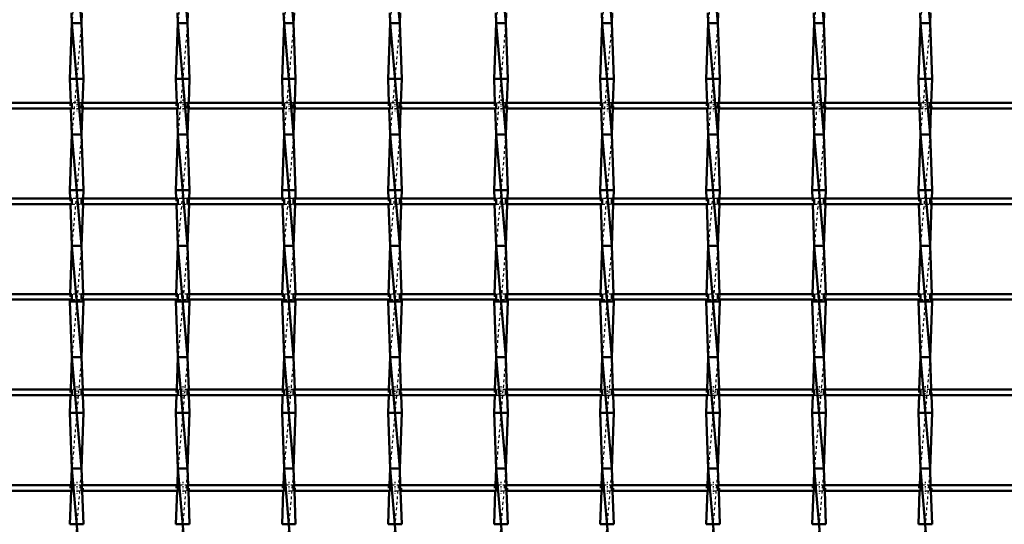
# Model space of a CAD drawing. Header units: millimetres. Extents: x -930 to 585, y -500 to 916.
# Tile 13 of 25: x -173 to 181, y -322 to -141. Entities that reach past the tile are written whole.
import ezdxf

# ---------------------------------------------------------------- set-up
doc = ezdxf.new("R2010")
doc.units = ezdxf.units.MM
doc.linetypes.add('Center', pattern=[1.5, 0.45, -0.5, 0.05, -0.5])
doc.linetypes.add('Dashed', pattern=[2, 1, -1])
for name, color, linetype, lineweight in [('AM_0', 7, 'Continuous', 50), ('AM_7', 7, 'Center', 25), ('AM_9', 6, 'Dashed', 25)]:
    doc.layers.add(name, color=color, linetype=linetype, lineweight=lineweight)

# ---------------------------------------------------------------- blocks, each defined once
blk = doc.blocks.new('13_857agc0b6nd892vsafomqtzrg________0_in_LSSP23034382111100100035010_4')
at = {"layer": 'AM_0'}
for p, q in [((-154.13, -102), (-150.67, -142)), ((-154.26, -138.32), (-154.13, -142)), ((-150.54, -138.32), (-150.67, -142)), ((-154.13, -142), (-154.85, -162)), ((-154.13, -142), (-150.67, -182)), ((-150.67, -142), (-154.13, -142)), ((-150.67, -142), (-149.95, -162)), ((-149.95, -162), (-154.85, -162)), ((-154.85, -162), (-154.54, -170.65)), ((-149.95, -162), (-150.26, -170.65)), ((-154.47, -172.65), (-154.13, -182)), ((-150.33, -172.65), (-150.67, -182)), ((-154.13, -182), (-154.85, -202)), ((-150.67, -182), (-154.13, -182)), ((-154.13, -182), (-150.67, -222)), ((-150.67, -182), (-149.95, -202)), ((-149.95, -202), (-154.85, -202)), ((-154.85, -202), (-154.74, -204.98)), ((-149.95, -202), (-150.06, -204.98)), ((-154.67, -206.98), (-154.13, -222)), ((-150.13, -206.98), (-150.67, -222)), ((-154.13, -222), (-154.75, -239.31)), ((-154.13, -222), (-150.67, -262)), ((-150.67, -222), (-154.13, -222)), ((-150.67, -222), (-150.05, -239.31)), ((-154.83, -241.31), (-154.85, -242)), ((-149.95, -242), (-154.85, -242)), ((-154.85, -242), (-154.13, -262)), ((-149.95, -242), (-150.67, -262)), ((-149.97, -241.31), (-149.95, -242)), ((-154.13, -262), (-154.55, -273.64)), ((-154.13, -262), (-150.67, -302)), ((-150.67, -262), (-154.13, -262)), ((-150.67, -262), (-150.25, -273.64)), ((-154.62, -275.64), (-154.85, -282)), ((-150.18, -275.64), (-149.95, -282)), ((-154.85, -282), (-154.13, -302)), ((-149.95, -282), (-154.85, -282)), ((-149.95, -282), (-150.67, -302)), ((-154.13, -302), (-154.35, -307.97)), ((-154.13, -302), (-150.67, -342)), ((-150.67, -302), (-154.13, -302)), ((-150.67, -302), (-150.45, -307.97)), ((-154.42, -309.97), (-154.85, -322)), ((-150.38, -309.97), (-149.95, -322)), ((-149.95, -322), (-154.85, -322))]:
    blk.add_line(p, q, dxfattribs=at)
at = {"layer": 'AM_9'}
for p, q in [((-150.67, -102), (-154.13, -142)), ((-150.67, -142), (-154.13, -182)), ((-154.54, -170.65), (-154.47, -172.65)), ((-150.26, -170.65), (-150.33, -172.65)), ((-150.67, -182), (-154.13, -222)), ((-154.74, -204.98), (-154.67, -206.98)), ((-150.06, -204.98), (-150.13, -206.98)), ((-150.67, -222), (-154.13, -262)), ((-154.75, -239.31), (-154.83, -241.31)), ((-150.05, -239.31), (-149.97, -241.31)), ((-150.67, -262), (-154.13, -302)), ((-154.55, -273.64), (-154.62, -275.64)), ((-150.25, -273.64), (-150.18, -275.64)), ((-150.67, -302), (-154.13, -342)), ((-154.35, -307.97), (-154.42, -309.97)), ((-150.45, -307.97), (-150.38, -309.97))]:
    blk.add_line(p, q, dxfattribs=at)
blk = doc.blocks.new('14_0fg84bdgc0c79ijuahu8h3j0r________0_in_LSSP23034382111100100035010_4')
at = {"layer": 'AM_0'}
for p, q in [((-116.03, -102), (-112.57, -142)), ((-116.16, -138.32), (-116.03, -142)), ((-112.44, -138.32), (-112.57, -142)), ((-116.03, -142), (-116.75, -162)), ((-116.03, -142), (-112.57, -182)), ((-112.57, -142), (-116.03, -142)), ((-112.57, -142), (-111.85, -162)), ((-116.75, -162), (-116.44, -170.65)), ((-111.85, -162), (-116.75, -162)), ((-111.85, -162), (-112.16, -170.65)), ((-116.37, -172.65), (-116.03, -182)), ((-112.23, -172.65), (-112.57, -182)), ((-116.03, -182), (-116.75, -202)), ((-112.57, -182), (-116.03, -182)), ((-116.03, -182), (-112.57, -222)), ((-112.57, -182), (-111.85, -202)), ((-111.85, -202), (-116.75, -202)), ((-116.75, -202), (-116.64, -204.98)), ((-111.85, -202), (-111.96, -204.98)), ((-116.57, -206.98), (-116.03, -222)), ((-112.03, -206.98), (-112.57, -222)), ((-116.03, -222), (-116.65, -239.31)), ((-116.03, -222), (-112.57, -262)), ((-112.57, -222), (-116.03, -222)), ((-112.57, -222), (-111.95, -239.31)), ((-116.73, -241.31), (-116.75, -242)), ((-111.85, -242), (-116.75, -242)), ((-116.75, -242), (-116.03, -262)), ((-111.85, -242), (-112.57, -262)), ((-111.87, -241.31), (-111.85, -242)), ((-116.03, -262), (-116.45, -273.64)), ((-116.03, -262), (-112.57, -302)), ((-112.57, -262), (-116.03, -262)), ((-112.57, -262), (-112.15, -273.64)), ((-116.52, -275.64), (-116.75, -282)), ((-112.08, -275.64), (-111.85, -282)), ((-111.85, -282), (-116.75, -282)), ((-116.75, -282), (-116.03, -302)), ((-111.85, -282), (-112.57, -302)), ((-116.03, -302), (-116.25, -307.97)), ((-116.03, -302), (-112.57, -342)), ((-112.57, -302), (-116.03, -302)), ((-112.57, -302), (-112.35, -307.97)), ((-116.32, -309.97), (-116.75, -322)), ((-112.28, -309.97), (-111.85, -322)), ((-111.85, -322), (-116.75, -322))]:
    blk.add_line(p, q, dxfattribs=at)
at = {"layer": 'AM_9'}
for p, q in [((-112.57, -102), (-116.03, -142)), ((-112.57, -142), (-116.03, -182)), ((-116.44, -170.65), (-116.37, -172.65)), ((-112.16, -170.65), (-112.23, -172.65)), ((-112.57, -182), (-116.03, -222)), ((-116.64, -204.98), (-116.57, -206.98)), ((-111.96, -204.98), (-112.03, -206.98)), ((-112.57, -222), (-116.03, -262)), ((-116.65, -239.31), (-116.73, -241.31)), ((-111.95, -239.31), (-111.87, -241.31)), ((-112.57, -262), (-116.03, -302)), ((-116.45, -273.64), (-116.52, -275.64)), ((-112.15, -273.64), (-112.08, -275.64)), ((-112.57, -302), (-116.03, -342)), ((-116.25, -307.97), (-116.32, -309.97)), ((-112.35, -307.97), (-112.28, -309.97))]:
    blk.add_line(p, q, dxfattribs=at)
blk = doc.blocks.new('15_kzcg2vv6zhe4bvednygcnb1pd________0_in_LSSP23034382111100100035010_4')
at = {"layer": 'AM_0'}
for p, q in [((-77.93, -102), (-74.47, -142)), ((-78.06, -138.32), (-77.93, -142)), ((-74.34, -138.32), (-74.47, -142)), ((-77.93, -142), (-78.65, -162)), ((-77.93, -142), (-74.47, -182)), ((-74.47, -142), (-77.93, -142)), ((-74.47, -142), (-73.75, -162)), ((-78.65, -162), (-78.34, -170.65)), ((-73.75, -162), (-78.65, -162)), ((-73.75, -162), (-74.06, -170.65)), ((-78.27, -172.65), (-77.93, -182)), ((-74.13, -172.65), (-74.47, -182)), ((-77.93, -182), (-78.65, -202)), ((-77.93, -182), (-74.47, -222)), ((-74.47, -182), (-77.93, -182)), ((-74.47, -182), (-73.75, -202)), ((-78.65, -202), (-78.54, -204.98)), ((-73.75, -202), (-78.65, -202)), ((-73.75, -202), (-73.86, -204.98)), ((-78.47, -206.98), (-77.93, -222)), ((-73.93, -206.98), (-74.47, -222)), ((-77.93, -222), (-78.55, -239.31)), ((-77.93, -222), (-74.47, -262)), ((-74.47, -222), (-77.93, -222)), ((-74.47, -222), (-73.85, -239.31)), ((-78.63, -241.31), (-78.65, -242)), ((-78.65, -242), (-77.93, -262)), ((-73.75, -242), (-78.65, -242)), ((-73.75, -242), (-74.47, -262)), ((-73.77, -241.31), (-73.75, -242)), ((-77.93, -262), (-78.35, -273.64)), ((-77.93, -262), (-74.47, -302)), ((-74.47, -262), (-77.93, -262)), ((-74.47, -262), (-74.05, -273.64)), ((-78.42, -275.64), (-78.65, -282)), ((-73.98, -275.64), (-73.75, -282)), ((-73.75, -282), (-78.65, -282)), ((-78.65, -282), (-77.93, -302)), ((-73.75, -282), (-74.47, -302)), ((-77.93, -302), (-78.15, -307.97)), ((-77.93, -302), (-74.47, -342)), ((-74.47, -302), (-77.93, -302)), ((-74.47, -302), (-74.25, -307.97)), ((-78.22, -309.97), (-78.65, -322)), ((-74.18, -309.97), (-73.75, -322)), ((-73.75, -322), (-78.65, -322))]:
    blk.add_line(p, q, dxfattribs=at)
at = {"layer": 'AM_9'}
for p, q in [((-74.47, -102), (-77.93, -142)), ((-74.47, -142), (-77.93, -182)), ((-78.34, -170.65), (-78.27, -172.65)), ((-74.06, -170.65), (-74.13, -172.65)), ((-74.47, -182), (-77.93, -222)), ((-78.54, -204.98), (-78.47, -206.98)), ((-73.86, -204.98), (-73.93, -206.98)), ((-74.47, -222), (-77.93, -262)), ((-78.55, -239.31), (-78.63, -241.31)), ((-73.85, -239.31), (-73.77, -241.31)), ((-74.47, -262), (-77.93, -302)), ((-78.35, -273.64), (-78.42, -275.64)), ((-74.05, -273.64), (-73.98, -275.64)), ((-74.47, -302), (-77.93, -342)), ((-78.15, -307.97), (-78.22, -309.97)), ((-74.25, -307.97), (-74.18, -309.97))]:
    blk.add_line(p, q, dxfattribs=at)
blk = doc.blocks.new('16_ru0retgwefgfa69qtv8vj6gcc________0_in_LSSP23034382111100100035010_4')
at = {"layer": 'AM_0'}
for p, q in [((-39.83, -102), (-36.37, -142)), ((-39.96, -138.32), (-39.83, -142)), ((-36.24, -138.32), (-36.37, -142)), ((-39.83, -142), (-40.55, -162)), ((-39.83, -142), (-36.37, -182)), ((-36.37, -142), (-39.83, -142)), ((-36.37, -142), (-35.65, -162)), ((-35.65, -162), (-40.55, -162)), ((-40.55, -162), (-40.24, -170.65)), ((-35.65, -162), (-35.96, -170.65)), ((-40.17, -172.65), (-39.83, -182)), ((-36.03, -172.65), (-36.37, -182)), ((-39.83, -182), (-40.55, -202)), ((-39.83, -182), (-36.37, -222)), ((-36.37, -182), (-39.83, -182)), ((-36.37, -182), (-35.65, -202)), ((-40.55, -202), (-40.44, -204.98)), ((-35.65, -202), (-40.55, -202)), ((-35.65, -202), (-35.76, -204.98)), ((-40.37, -206.98), (-39.83, -222)), ((-35.83, -206.98), (-36.37, -222)), ((-39.83, -222), (-40.45, -239.31)), ((-39.83, -222), (-36.37, -262)), ((-36.37, -222), (-39.83, -222)), ((-36.37, -222), (-35.75, -239.31)), ((-40.53, -241.31), (-40.55, -242)), ((-40.55, -242), (-39.83, -262)), ((-35.65, -242), (-40.55, -242)), ((-35.65, -242), (-36.37, -262)), ((-35.67, -241.31), (-35.65, -242)), ((-39.83, -262), (-40.25, -273.64)), ((-39.83, -262), (-36.37, -302)), ((-36.37, -262), (-39.83, -262)), ((-36.37, -262), (-35.95, -273.64)), ((-40.32, -275.64), (-40.55, -282)), ((-35.88, -275.64), (-35.65, -282)), ((-35.65, -282), (-40.55, -282)), ((-40.55, -282), (-39.83, -302)), ((-35.65, -282), (-36.37, -302)), ((-39.83, -302), (-40.05, -307.97)), ((-39.83, -302), (-36.37, -342)), ((-36.37, -302), (-39.83, -302)), ((-36.37, -302), (-36.15, -307.97)), ((-40.12, -309.97), (-40.55, -322)), ((-36.08, -309.97), (-35.65, -322)), ((-35.65, -322), (-40.55, -322))]:
    blk.add_line(p, q, dxfattribs=at)
at = {"layer": 'AM_9'}
for p, q in [((-36.37, -102), (-39.83, -142)), ((-36.37, -142), (-39.83, -182)), ((-40.24, -170.65), (-40.17, -172.65)), ((-35.96, -170.65), (-36.03, -172.65)), ((-36.37, -182), (-39.83, -222)), ((-40.44, -204.98), (-40.37, -206.98)), ((-35.76, -204.98), (-35.83, -206.98)), ((-36.37, -222), (-39.83, -262)), ((-40.45, -239.31), (-40.53, -241.31)), ((-35.75, -239.31), (-35.67, -241.31)), ((-36.37, -262), (-39.83, -302)), ((-40.25, -273.64), (-40.32, -275.64)), ((-35.95, -273.64), (-35.88, -275.64)), ((-36.37, -302), (-39.83, -342)), ((-40.05, -307.97), (-40.12, -309.97)), ((-36.15, -307.97), (-36.08, -309.97))]:
    blk.add_line(p, q, dxfattribs=at)
blk = doc.blocks.new('17_y8klgpx02dx07iu63g2os184g________0_in_LSSP23034382111100100035010_4')
at = {"layer": 'AM_0'}
for p, q in [((-1.73, -102), (1.73, -142)), ((-1.86, -138.32), (-1.73, -142)), ((1.86, -138.32), (1.73, -142)), ((-1.73, -142), (-2.45, -162)), ((-1.73, -142), (1.73, -182)), ((1.73, -142), (-1.73, -142)), ((1.73, -142), (2.45, -162)), ((-2.45, -162), (-2.14, -170.65)), ((2.45, -162), (-2.45, -162)), ((2.45, -162), (2.14, -170.65)), ((-2.07, -172.65), (-1.73, -182)), ((2.07, -172.65), (1.73, -182)), ((-1.73, -182), (-2.45, -202)), ((-1.73, -182), (1.73, -222)), ((1.73, -182), (-1.73, -182)), ((1.73, -182), (2.45, -202)), ((-2.45, -202), (-2.34, -204.98)), ((2.45, -202), (-2.45, -202)), ((2.45, -202), (2.34, -204.98)), ((-2.27, -206.98), (-1.73, -222)), ((2.27, -206.98), (1.73, -222)), ((-1.73, -222), (-2.35, -239.31)), ((-1.73, -222), (1.73, -262)), ((1.73, -222), (-1.73, -222)), ((1.73, -222), (2.35, -239.31)), ((-2.43, -241.31), (-2.45, -242)), ((2.45, -242), (-2.45, -242)), ((-2.45, -242), (-1.73, -262)), ((2.45, -242), (1.73, -262)), ((2.43, -241.31), (2.45, -242)), ((-1.73, -262), (-2.15, -273.64)), ((-1.73, -262), (1.73, -302)), ((1.73, -262), (-1.73, -262)), ((1.73, -262), (2.15, -273.64)), ((-2.22, -275.64), (-2.45, -282)), ((2.22, -275.64), (2.45, -282)), ((2.45, -282), (-2.45, -282)), ((-2.45, -282), (-1.73, -302)), ((2.45, -282), (1.73, -302)), ((-1.73, -302), (-1.95, -307.97)), ((1.73, -302), (-1.73, -302)), ((-1.73, -302), (1.73, -342)), ((1.73, -302), (1.95, -307.97)), ((-2.02, -309.97), (-2.45, -322)), ((2.02, -309.97), (2.45, -322)), ((2.45, -322), (-2.45, -322))]:
    blk.add_line(p, q, dxfattribs=at)
at = {"layer": 'AM_9'}
for p, q in [((1.73, -102), (-1.73, -142)), ((1.73, -142), (-1.73, -182)), ((-2.14, -170.65), (-2.07, -172.65)), ((2.14, -170.65), (2.07, -172.65)), ((1.73, -182), (-1.73, -222)), ((-2.34, -204.98), (-2.27, -206.98)), ((2.34, -204.98), (2.27, -206.98)), ((1.73, -222), (-1.73, -262)), ((-2.35, -239.31), (-2.43, -241.31)), ((2.35, -239.31), (2.43, -241.31)), ((1.73, -262), (-1.73, -302)), ((-2.15, -273.64), (-2.22, -275.64)), ((2.15, -273.64), (2.22, -275.64)), ((1.73, -302), (-1.73, -342)), ((-1.95, -307.97), (-2.02, -309.97)), ((1.95, -307.97), (2.02, -309.97))]:
    blk.add_line(p, q, dxfattribs=at)
blk = doc.blocks.new('18_2ypgmlldtijkns3q4vn2z7ztd________0_in_LSSP23034382111100100035010_4')
at = {"layer": 'AM_0'}
for p, q in [((36.37, -102), (39.83, -142)), ((36.24, -138.32), (36.37, -142)), ((39.96, -138.32), (39.83, -142)), ((36.37, -142), (35.65, -162)), ((36.37, -142), (39.83, -182)), ((39.83, -142), (36.37, -142)), ((39.83, -142), (40.55, -162)), ((35.65, -162), (35.96, -170.65)), ((40.55, -162), (35.65, -162)), ((40.55, -162), (40.24, -170.65)), ((36.03, -172.65), (36.37, -182)), ((40.17, -172.65), (39.83, -182)), ((36.37, -182), (35.65, -202)), ((36.37, -182), (39.83, -222)), ((39.83, -182), (36.37, -182)), ((39.83, -182), (40.55, -202)), ((35.65, -202), (35.76, -204.98)), ((40.55, -202), (35.65, -202)), ((40.55, -202), (40.44, -204.98)), ((35.83, -206.98), (36.37, -222)), ((40.37, -206.98), (39.83, -222)), ((36.37, -222), (35.75, -239.31)), ((36.37, -222), (39.83, -262)), ((39.83, -222), (36.37, -222)), ((39.83, -222), (40.45, -239.31)), ((35.67, -241.31), (35.65, -242)), ((35.65, -242), (36.37, -262)), ((40.55, -242), (35.65, -242)), ((40.55, -242), (39.83, -262)), ((40.53, -241.31), (40.55, -242)), ((36.37, -262), (35.95, -273.64)), ((36.37, -262), (39.83, -302)), ((39.83, -262), (36.37, -262)), ((39.83, -262), (40.25, -273.64)), ((35.88, -275.64), (35.65, -282)), ((40.32, -275.64), (40.55, -282)), ((40.55, -282), (35.65, -282)), ((35.65, -282), (36.37, -302)), ((40.55, -282), (39.83, -302)), ((36.37, -302), (36.15, -307.97)), ((36.37, -302), (39.83, -342)), ((39.83, -302), (36.37, -302)), ((39.83, -302), (40.05, -307.97)), ((36.08, -309.97), (35.65, -322)), ((40.12, -309.97), (40.55, -322)), ((40.55, -322), (35.65, -322))]:
    blk.add_line(p, q, dxfattribs=at)
at = {"layer": 'AM_9'}
for p, q in [((39.83, -102), (36.37, -142)), ((39.83, -142), (36.37, -182)), ((35.96, -170.65), (36.03, -172.65)), ((40.24, -170.65), (40.17, -172.65)), ((39.83, -182), (36.37, -222)), ((35.76, -204.98), (35.83, -206.98)), ((40.44, -204.98), (40.37, -206.98)), ((39.83, -222), (36.37, -262)), ((35.75, -239.31), (35.67, -241.31)), ((40.45, -239.31), (40.53, -241.31)), ((39.83, -262), (36.37, -302)), ((35.95, -273.64), (35.88, -275.64)), ((40.25, -273.64), (40.32, -275.64)), ((39.83, -302), (36.37, -342)), ((36.15, -307.97), (36.08, -309.97)), ((40.05, -307.97), (40.12, -309.97))]:
    blk.add_line(p, q, dxfattribs=at)
blk = doc.blocks.new('19_yfbwca1wkk5qck04qfk0vvu6i________0_in_LSSP23034382111100100035010_4')
at = {"layer": 'AM_0'}
for p, q in [((74.47, -102), (77.93, -142)), ((74.34, -138.32), (74.47, -142)), ((78.06, -138.32), (77.93, -142)), ((74.47, -142), (73.75, -162)), ((74.47, -142), (77.93, -182)), ((77.93, -142), (74.47, -142)), ((77.93, -142), (78.65, -162)), ((78.65, -162), (73.75, -162)), ((73.75, -162), (74.06, -170.65)), ((78.65, -162), (78.34, -170.65)), ((74.13, -172.65), (74.47, -182)), ((78.27, -172.65), (77.93, -182)), ((74.47, -182), (73.75, -202)), ((74.47, -182), (77.93, -222)), ((77.93, -182), (74.47, -182)), ((77.93, -182), (78.65, -202)), ((73.75, -202), (73.86, -204.98)), ((78.65, -202), (73.75, -202)), ((78.65, -202), (78.54, -204.98)), ((73.93, -206.98), (74.47, -222)), ((78.47, -206.98), (77.93, -222)), ((74.47, -222), (73.85, -239.31)), ((74.47, -222), (77.93, -262)), ((77.93, -222), (74.47, -222)), ((77.93, -222), (78.55, -239.31)), ((73.77, -241.31), (73.75, -242)), ((73.75, -242), (74.47, -262)), ((78.65, -242), (73.75, -242)), ((78.65, -242), (77.93, -262)), ((78.63, -241.31), (78.65, -242)), ((74.47, -262), (74.05, -273.64)), ((74.47, -262), (77.93, -302)), ((77.93, -262), (74.47, -262)), ((77.93, -262), (78.35, -273.64)), ((73.98, -275.64), (73.75, -282)), ((78.42, -275.64), (78.65, -282)), ((73.75, -282), (74.47, -302)), ((78.65, -282), (73.75, -282)), ((78.65, -282), (77.93, -302)), ((74.47, -302), (74.25, -307.97)), ((77.93, -302), (74.47, -302)), ((74.47, -302), (77.93, -342)), ((77.93, -302), (78.15, -307.97)), ((74.18, -309.97), (73.75, -322)), ((78.22, -309.97), (78.65, -322)), ((78.65, -322), (73.75, -322))]:
    blk.add_line(p, q, dxfattribs=at)
at = {"layer": 'AM_9'}
for p, q in [((77.93, -102), (74.47, -142)), ((77.93, -142), (74.47, -182)), ((74.06, -170.65), (74.13, -172.65)), ((78.34, -170.65), (78.27, -172.65)), ((77.93, -182), (74.47, -222)), ((73.86, -204.98), (73.93, -206.98)), ((78.54, -204.98), (78.47, -206.98)), ((77.93, -222), (74.47, -262)), ((73.85, -239.31), (73.77, -241.31)), ((78.55, -239.31), (78.63, -241.31)), ((77.93, -262), (74.47, -302)), ((74.05, -273.64), (73.98, -275.64)), ((78.35, -273.64), (78.42, -275.64)), ((77.93, -302), (74.47, -342)), ((74.25, -307.97), (74.18, -309.97)), ((78.15, -307.97), (78.22, -309.97))]:
    blk.add_line(p, q, dxfattribs=at)
blk = doc.blocks.new('20_ydg420c86v2fh1b92hn2n9zwo________0_in_LSSP23034382111100100035010_4')
at = {"layer": 'AM_0'}
for p, q in [((112.57, -102), (116.03, -142)), ((112.44, -138.32), (112.57, -142)), ((116.16, -138.32), (116.03, -142)), ((112.57, -142), (111.85, -162)), ((112.57, -142), (116.03, -182)), ((116.03, -142), (112.57, -142)), ((116.03, -142), (116.75, -162)), ((111.85, -162), (112.16, -170.65)), ((116.75, -162), (111.85, -162)), ((116.75, -162), (116.44, -170.65)), ((112.23, -172.65), (112.57, -182)), ((116.37, -172.65), (116.03, -182)), ((112.57, -182), (111.85, -202)), ((112.57, -182), (116.03, -222)), ((116.03, -182), (112.57, -182)), ((116.03, -182), (116.75, -202)), ((111.85, -202), (111.96, -204.98)), ((116.75, -202), (111.85, -202)), ((116.75, -202), (116.64, -204.98)), ((112.03, -206.98), (112.57, -222)), ((116.57, -206.98), (116.03, -222)), ((112.57, -222), (111.95, -239.31)), ((112.57, -222), (116.03, -262)), ((116.03, -222), (112.57, -222)), ((116.03, -222), (116.65, -239.31)), ((111.87, -241.31), (111.85, -242)), ((111.85, -242), (112.57, -262)), ((116.75, -242), (111.85, -242)), ((116.75, -242), (116.03, -262)), ((116.73, -241.31), (116.75, -242)), ((112.57, -262), (112.15, -273.64)), ((112.57, -262), (116.03, -302)), ((116.03, -262), (112.57, -262)), ((116.03, -262), (116.45, -273.64)), ((112.08, -275.64), (111.85, -282)), ((116.52, -275.64), (116.75, -282)), ((116.75, -282), (111.85, -282)), ((111.85, -282), (112.57, -302)), ((116.75, -282), (116.03, -302)), ((112.57, -302), (112.35, -307.97)), ((116.03, -302), (112.57, -302)), ((112.57, -302), (116.03, -342)), ((116.03, -302), (116.25, -307.97)), ((112.28, -309.97), (111.85, -322)), ((116.32, -309.97), (116.75, -322)), ((116.75, -322), (111.85, -322))]:
    blk.add_line(p, q, dxfattribs=at)
at = {"layer": 'AM_9'}
for p, q in [((116.03, -102), (112.57, -142)), ((116.03, -142), (112.57, -182)), ((112.16, -170.65), (112.23, -172.65)), ((116.44, -170.65), (116.37, -172.65)), ((116.03, -182), (112.57, -222)), ((111.96, -204.98), (112.03, -206.98)), ((116.64, -204.98), (116.57, -206.98)), ((116.03, -222), (112.57, -262)), ((111.95, -239.31), (111.87, -241.31)), ((116.65, -239.31), (116.73, -241.31)), ((116.03, -262), (112.57, -302)), ((112.15, -273.64), (112.08, -275.64)), ((116.45, -273.64), (116.52, -275.64)), ((116.03, -302), (112.57, -342)), ((112.35, -307.97), (112.28, -309.97)), ((116.25, -307.97), (116.32, -309.97))]:
    blk.add_line(p, q, dxfattribs=at)
blk = doc.blocks.new('21_8ge56k94yb9tw965pll78z73f________0_in_LSSP23034382111100100035010_4')
at = {"layer": 'AM_0'}
for p, q in [((150.67, -102), (154.13, -142)), ((150.54, -138.32), (150.67, -142)), ((154.26, -138.32), (154.13, -142)), ((150.67, -142), (149.95, -162)), ((150.67, -142), (154.13, -182)), ((154.13, -142), (150.67, -142)), ((154.13, -142), (154.85, -162)), ((154.85, -162), (149.95, -162)), ((149.95, -162), (150.26, -170.65)), ((154.85, -162), (154.54, -170.65)), ((150.33, -172.65), (150.67, -182)), ((154.47, -172.65), (154.13, -182)), ((150.67, -182), (149.95, -202)), ((150.67, -182), (154.13, -222)), ((154.13, -182), (150.67, -182)), ((154.13, -182), (154.85, -202)), ((149.95, -202), (150.06, -204.98)), ((154.85, -202), (149.95, -202)), ((154.85, -202), (154.74, -204.98)), ((150.13, -206.98), (150.67, -222)), ((154.67, -206.98), (154.13, -222)), ((150.67, -222), (150.05, -239.31)), ((150.67, -222), (154.13, -262)), ((154.13, -222), (150.67, -222)), ((154.13, -222), (154.75, -239.31)), ((149.97, -241.31), (149.95, -242)), ((149.95, -242), (150.67, -262)), ((154.85, -242), (149.95, -242)), ((154.85, -242), (154.13, -262)), ((154.83, -241.31), (154.85, -242)), ((150.67, -262), (150.25, -273.64)), ((150.67, -262), (154.13, -302)), ((154.13, -262), (150.67, -262)), ((154.13, -262), (154.55, -273.64)), ((150.18, -275.64), (149.95, -282)), ((154.62, -275.64), (154.85, -282)), ((149.95, -282), (150.67, -302)), ((154.85, -282), (149.95, -282)), ((154.85, -282), (154.13, -302)), ((150.67, -302), (150.45, -307.97)), ((150.67, -302), (154.13, -342)), ((154.13, -302), (150.67, -302)), ((154.13, -302), (154.35, -307.97)), ((150.38, -309.97), (149.95, -322)), ((154.42, -309.97), (154.85, -322)), ((154.85, -322), (149.95, -322))]:
    blk.add_line(p, q, dxfattribs=at)
at = {"layer": 'AM_9'}
for p, q in [((154.13, -102), (150.67, -142)), ((154.13, -142), (150.67, -182)), ((150.26, -170.65), (150.33, -172.65)), ((154.54, -170.65), (154.47, -172.65)), ((154.13, -182), (150.67, -222)), ((150.06, -204.98), (150.13, -206.98)), ((154.74, -204.98), (154.67, -206.98)), ((154.13, -222), (150.67, -262)), ((150.05, -239.31), (149.97, -241.31)), ((154.75, -239.31), (154.83, -241.31)), ((154.13, -262), (150.67, -302)), ((150.25, -273.64), (150.18, -275.64)), ((154.55, -273.64), (154.62, -275.64)), ((154.13, -302), (150.67, -342)), ((150.45, -307.97), (150.38, -309.97)), ((154.35, -307.97), (154.42, -309.97))]:
    blk.add_line(p, q, dxfattribs=at)
blk = doc.blocks.new('38_3yh8svxr43vec0kmod4uisi8r________0_in_LSSP23034382111100100035010_4')
at = {"layer": 'AM_0'}
for p, q in [((-154.13, -307.97), (-188.77, -307.97)), ((-154.13, -309.97), (-188.77, -309.97)), ((-154.13, -307.97), (-154.13, -309.97)), ((-116.03, -307.97), (-150.67, -307.97)), ((-150.67, -309.97), (-150.67, -307.97)), ((-116.03, -309.97), (-150.67, -309.97)), ((-116.03, -307.97), (-116.03, -309.97)), ((-112.57, -309.97), (-112.57, -307.97)), ((-77.93, -307.97), (-112.57, -307.97)), ((-77.93, -309.97), (-112.57, -309.97)), ((-77.93, -307.97), (-77.93, -309.97)), ((-74.47, -309.97), (-74.47, -307.97)), ((-39.83, -307.97), (-74.47, -307.97)), ((-39.83, -309.97), (-74.47, -309.97)), ((-39.83, -307.97), (-39.83, -309.97)), ((-36.37, -309.97), (-36.37, -307.97)), ((-1.73, -307.97), (-36.37, -307.97)), ((-1.73, -309.97), (-36.37, -309.97)), ((-1.73, -307.97), (-1.73, -309.97)), ((1.73, -309.97), (1.73, -307.97)), ((36.37, -307.97), (1.73, -307.97)), ((36.37, -309.97), (1.73, -309.97)), ((36.37, -307.97), (36.37, -309.97)), ((39.83, -309.97), (39.83, -307.97)), ((74.47, -307.97), (39.83, -307.97)), ((74.47, -309.97), (39.83, -309.97)), ((74.47, -307.97), (74.47, -309.97)), ((77.93, -309.97), (77.93, -307.97)), ((112.57, -307.97), (77.93, -307.97)), ((112.57, -309.97), (77.93, -309.97)), ((112.57, -307.97), (112.57, -309.97)), ((116.03, -309.97), (116.03, -307.97)), ((150.67, -307.97), (116.03, -307.97)), ((150.67, -309.97), (116.03, -309.97)), ((150.67, -307.97), (150.67, -309.97)), ((188.77, -307.97), (154.13, -307.97)), ((154.13, -309.97), (154.13, -307.97)), ((188.77, -309.97), (154.13, -309.97))]:
    blk.add_line(p, q, dxfattribs=at)
at = {"layer": 'AM_7'}
for p, q in [((-152.4, -306.77), (-152.4, -311.17)), ((-114.3, -306.77), (-114.3, -311.17)), ((-76.2, -306.77), (-76.2, -311.17)), ((-38.1, -306.77), (-38.1, -311.17)), ((0, -306.77), (0, -311.17)), ((38.1, -306.77), (38.1, -311.17)), ((76.2, -306.77), (76.2, -311.17)), ((114.3, -306.77), (114.3, -311.17)), ((152.4, -306.77), (152.4, -311.17))]:
    blk.add_line(p, q, dxfattribs=at)
at = {"layer": 'AM_9'}
for p, q in [((-154.85, -307.97), (-154.85, -309.97)), ((-150.67, -307.97), (-154.13, -307.97)), ((-154.13, -309.97), (-150.67, -309.97)), ((-149.95, -309.97), (-149.95, -307.97)), ((-116.75, -307.97), (-116.75, -309.97)), ((-112.57, -307.97), (-116.03, -307.97)), ((-116.03, -309.97), (-112.57, -309.97)), ((-111.85, -309.97), (-111.85, -307.97)), ((-78.65, -307.97), (-78.65, -309.97)), ((-74.47, -307.97), (-77.93, -307.97)), ((-77.93, -309.97), (-74.47, -309.97)), ((-73.75, -309.97), (-73.75, -307.97)), ((-40.55, -307.97), (-40.55, -309.97)), ((-36.37, -307.97), (-39.83, -307.97)), ((-39.83, -309.97), (-36.37, -309.97)), ((-35.65, -309.97), (-35.65, -307.97)), ((-2.45, -307.97), (-2.45, -309.97)), ((1.73, -307.97), (-1.73, -307.97)), ((-1.73, -309.97), (1.73, -309.97)), ((2.45, -309.97), (2.45, -307.97)), ((35.65, -307.97), (35.65, -309.97)), ((39.83, -307.97), (36.37, -307.97)), ((36.37, -309.97), (39.83, -309.97)), ((40.55, -309.97), (40.55, -307.97)), ((73.75, -307.97), (73.75, -309.97)), ((77.93, -307.97), (74.47, -307.97)), ((74.47, -309.97), (77.93, -309.97)), ((78.65, -309.97), (78.65, -307.97)), ((111.85, -307.97), (111.85, -309.97)), ((116.03, -307.97), (112.57, -307.97)), ((112.57, -309.97), (116.03, -309.97)), ((116.75, -309.97), (116.75, -307.97)), ((149.95, -307.97), (149.95, -309.97)), ((154.13, -307.97), (150.67, -307.97)), ((150.67, -309.97), (154.13, -309.97)), ((154.85, -309.97), (154.85, -307.97))]:
    blk.add_line(p, q, dxfattribs=at)
blk = doc.blocks.new('39_tya05stihyoszfz8rsd5fs2im________0_in_LSSP23034382111100100035010_4')
at = {"layer": 'AM_0'}
for p, q in [((-154.13, -273.64), (-188.77, -273.64)), ((-154.13, -275.64), (-188.77, -275.64)), ((-154.13, -273.64), (-154.13, -275.64)), ((-116.03, -273.64), (-150.67, -273.64)), ((-150.67, -275.64), (-150.67, -273.64)), ((-116.03, -275.64), (-150.67, -275.64)), ((-116.03, -273.64), (-116.03, -275.64)), ((-112.57, -275.64), (-112.57, -273.64)), ((-77.93, -273.64), (-112.57, -273.64)), ((-77.93, -275.64), (-112.57, -275.64)), ((-77.93, -273.64), (-77.93, -275.64)), ((-74.47, -275.64), (-74.47, -273.64)), ((-39.83, -273.64), (-74.47, -273.64)), ((-39.83, -275.64), (-74.47, -275.64)), ((-39.83, -273.64), (-39.83, -275.64)), ((-36.37, -275.64), (-36.37, -273.64)), ((-1.73, -273.64), (-36.37, -273.64)), ((-1.73, -275.64), (-36.37, -275.64)), ((-1.73, -273.64), (-1.73, -275.64)), ((1.73, -275.64), (1.73, -273.64)), ((36.37, -273.64), (1.73, -273.64)), ((36.37, -275.64), (1.73, -275.64)), ((36.37, -273.64), (36.37, -275.64)), ((39.83, -275.64), (39.83, -273.64)), ((74.47, -273.64), (39.83, -273.64)), ((74.47, -275.64), (39.83, -275.64)), ((74.47, -273.64), (74.47, -275.64)), ((77.93, -275.64), (77.93, -273.64)), ((112.57, -273.64), (77.93, -273.64)), ((112.57, -275.64), (77.93, -275.64)), ((112.57, -273.64), (112.57, -275.64)), ((150.67, -273.64), (116.03, -273.64)), ((116.03, -275.64), (116.03, -273.64)), ((150.67, -275.64), (116.03, -275.64)), ((150.67, -273.64), (150.67, -275.64)), ((188.77, -273.64), (154.13, -273.64)), ((154.13, -275.64), (154.13, -273.64)), ((188.77, -275.64), (154.13, -275.64))]:
    blk.add_line(p, q, dxfattribs=at)
at = {"layer": 'AM_7'}
for p, q in [((-152.4, -272.44), (-152.4, -276.84)), ((-114.3, -272.44), (-114.3, -276.84)), ((-76.2, -272.44), (-76.2, -276.84)), ((-38.1, -272.44), (-38.1, -276.84)), ((0, -272.44), (0, -276.84)), ((38.1, -272.44), (38.1, -276.84)), ((76.2, -272.44), (76.2, -276.84)), ((114.3, -272.44), (114.3, -276.84)), ((152.4, -272.44), (152.4, -276.84))]:
    blk.add_line(p, q, dxfattribs=at)
at = {"layer": 'AM_9'}
for p, q in [((-154.85, -273.64), (-154.85, -275.64)), ((-150.67, -273.64), (-154.13, -273.64)), ((-154.13, -275.64), (-150.67, -275.64)), ((-149.95, -275.64), (-149.95, -273.64)), ((-116.75, -273.64), (-116.75, -275.64)), ((-112.57, -273.64), (-116.03, -273.64)), ((-116.03, -275.64), (-112.57, -275.64)), ((-111.85, -275.64), (-111.85, -273.64)), ((-78.65, -273.64), (-78.65, -275.64)), ((-74.47, -273.64), (-77.93, -273.64)), ((-77.93, -275.64), (-74.47, -275.64)), ((-73.75, -275.64), (-73.75, -273.64)), ((-40.55, -273.64), (-40.55, -275.64)), ((-36.37, -273.64), (-39.83, -273.64)), ((-39.83, -275.64), (-36.37, -275.64)), ((-35.65, -275.64), (-35.65, -273.64)), ((-2.45, -273.64), (-2.45, -275.64)), ((1.73, -273.64), (-1.73, -273.64)), ((-1.73, -275.64), (1.73, -275.64)), ((2.45, -275.64), (2.45, -273.64)), ((35.65, -273.64), (35.65, -275.64)), ((39.83, -273.64), (36.37, -273.64)), ((36.37, -275.64), (39.83, -275.64)), ((40.55, -275.64), (40.55, -273.64)), ((73.75, -273.64), (73.75, -275.64)), ((77.93, -273.64), (74.47, -273.64)), ((74.47, -275.64), (77.93, -275.64)), ((78.65, -275.64), (78.65, -273.64)), ((111.85, -273.64), (111.85, -275.64)), ((116.03, -273.64), (112.57, -273.64)), ((112.57, -275.64), (116.03, -275.64)), ((116.75, -275.64), (116.75, -273.64)), ((149.95, -273.64), (149.95, -275.64)), ((154.13, -273.64), (150.67, -273.64)), ((150.67, -275.64), (154.13, -275.64)), ((154.85, -275.64), (154.85, -273.64))]:
    blk.add_line(p, q, dxfattribs=at)
blk = doc.blocks.new('40_4jrd29amffasfpjbbm42gy8gc________0_in_LSSP23034382111100100035010_4')
at = {"layer": 'AM_0'}
for p, q in [((-154.13, -239.31), (-188.77, -239.31)), ((-154.13, -239.31), (-154.13, -241.31)), ((-150.67, -241.31), (-150.67, -239.31)), ((-116.03, -239.31), (-150.67, -239.31)), ((-116.03, -239.31), (-116.03, -241.31)), ((-112.57, -241.31), (-112.57, -239.31)), ((-77.93, -239.31), (-112.57, -239.31)), ((-77.93, -239.31), (-77.93, -241.31)), ((-74.47, -241.31), (-74.47, -239.31)), ((-39.83, -239.31), (-74.47, -239.31)), ((-39.83, -239.31), (-39.83, -241.31)), ((-36.37, -241.31), (-36.37, -239.31)), ((-1.73, -239.31), (-36.37, -239.31)), ((-1.73, -239.31), (-1.73, -241.31)), ((1.73, -241.31), (1.73, -239.31)), ((36.37, -239.31), (1.73, -239.31)), ((36.37, -239.31), (36.37, -241.31)), ((39.83, -241.31), (39.83, -239.31)), ((74.47, -239.31), (39.83, -239.31)), ((74.47, -239.31), (74.47, -241.31)), ((77.93, -241.31), (77.93, -239.31)), ((112.57, -239.31), (77.93, -239.31)), ((112.57, -239.31), (112.57, -241.31)), ((116.03, -241.31), (116.03, -239.31)), ((150.67, -239.31), (116.03, -239.31)), ((150.67, -239.31), (150.67, -241.31)), ((188.77, -239.31), (154.13, -239.31)), ((154.13, -241.31), (154.13, -239.31)), ((-154.13, -241.31), (-188.77, -241.31)), ((-116.03, -241.31), (-150.67, -241.31)), ((-77.93, -241.31), (-112.57, -241.31)), ((-39.83, -241.31), (-74.47, -241.31)), ((-1.73, -241.31), (-36.37, -241.31)), ((36.37, -241.31), (1.73, -241.31)), ((74.47, -241.31), (39.83, -241.31)), ((112.57, -241.31), (77.93, -241.31)), ((150.67, -241.31), (116.03, -241.31)), ((188.77, -241.31), (154.13, -241.31))]:
    blk.add_line(p, q, dxfattribs=at)
at = {"layer": 'AM_7'}
for p, q in [((-152.4, -238.11), (-152.4, -242.51)), ((-114.3, -238.11), (-114.3, -242.51)), ((-76.2, -238.11), (-76.2, -242.51)), ((-38.1, -238.11), (-38.1, -242.51)), ((0, -238.11), (0, -242.51)), ((38.1, -238.11), (38.1, -242.51)), ((76.2, -238.11), (76.2, -242.51)), ((114.3, -238.11), (114.3, -242.51)), ((152.4, -238.11), (152.4, -242.51))]:
    blk.add_line(p, q, dxfattribs=at)
at = {"layer": 'AM_9'}
for p, q in [((-154.85, -239.31), (-154.85, -241.31)), ((-150.67, -239.31), (-154.13, -239.31)), ((-149.95, -241.31), (-149.95, -239.31)), ((-116.75, -239.31), (-116.75, -241.31)), ((-112.57, -239.31), (-116.03, -239.31)), ((-111.85, -241.31), (-111.85, -239.31)), ((-78.65, -239.31), (-78.65, -241.31)), ((-74.47, -239.31), (-77.93, -239.31)), ((-73.75, -241.31), (-73.75, -239.31)), ((-40.55, -239.31), (-40.55, -241.31)), ((-36.37, -239.31), (-39.83, -239.31)), ((-35.65, -241.31), (-35.65, -239.31)), ((-2.45, -239.31), (-2.45, -241.31)), ((1.73, -239.31), (-1.73, -239.31)), ((2.45, -241.31), (2.45, -239.31)), ((35.65, -239.31), (35.65, -241.31)), ((39.83, -239.31), (36.37, -239.31)), ((40.55, -241.31), (40.55, -239.31)), ((73.75, -239.31), (73.75, -241.31)), ((77.93, -239.31), (74.47, -239.31)), ((78.65, -241.31), (78.65, -239.31)), ((111.85, -239.31), (111.85, -241.31)), ((116.03, -239.31), (112.57, -239.31)), ((116.75, -241.31), (116.75, -239.31)), ((149.95, -239.31), (149.95, -241.31)), ((154.13, -239.31), (150.67, -239.31)), ((154.85, -241.31), (154.85, -239.31)), ((-154.13, -241.31), (-150.67, -241.31)), ((-116.03, -241.31), (-112.57, -241.31)), ((-77.93, -241.31), (-74.47, -241.31)), ((-39.83, -241.31), (-36.37, -241.31)), ((-1.73, -241.31), (1.73, -241.31)), ((36.37, -241.31), (39.83, -241.31)), ((74.47, -241.31), (77.93, -241.31)), ((112.57, -241.31), (116.03, -241.31)), ((150.67, -241.31), (154.13, -241.31))]:
    blk.add_line(p, q, dxfattribs=at)
blk = doc.blocks.new('41_jaeijpweuaucpwoqoyhctz5ee________0_in_LSSP23034382111100100035010_4')
at = {"layer": 'AM_0'}
for p, q in [((-154.13, -204.98), (-188.77, -204.98)), ((-154.13, -204.98), (-154.13, -206.98)), ((-150.67, -206.98), (-150.67, -204.98)), ((-116.03, -204.98), (-150.67, -204.98)), ((-116.03, -204.98), (-116.03, -206.98)), ((-112.57, -206.98), (-112.57, -204.98)), ((-77.93, -204.98), (-112.57, -204.98)), ((-77.93, -204.98), (-77.93, -206.98)), ((-74.47, -206.98), (-74.47, -204.98)), ((-39.83, -204.98), (-74.47, -204.98)), ((-39.83, -204.98), (-39.83, -206.98)), ((-36.37, -206.98), (-36.37, -204.98)), ((-1.73, -204.98), (-36.37, -204.98)), ((-1.73, -204.98), (-1.73, -206.98)), ((1.73, -206.98), (1.73, -204.98)), ((36.37, -204.98), (1.73, -204.98)), ((36.37, -204.98), (36.37, -206.98)), ((39.83, -206.98), (39.83, -204.98)), ((74.47, -204.98), (39.83, -204.98)), ((74.47, -204.98), (74.47, -206.98)), ((77.93, -206.98), (77.93, -204.98)), ((112.57, -204.98), (77.93, -204.98)), ((112.57, -204.98), (112.57, -206.98)), ((116.03, -206.98), (116.03, -204.98)), ((150.67, -204.98), (116.03, -204.98)), ((150.67, -204.98), (150.67, -206.98)), ((188.77, -204.98), (154.13, -204.98)), ((154.13, -206.98), (154.13, -204.98)), ((-154.13, -206.98), (-188.77, -206.98)), ((-116.03, -206.98), (-150.67, -206.98)), ((-77.93, -206.98), (-112.57, -206.98)), ((-39.83, -206.98), (-74.47, -206.98)), ((-1.73, -206.98), (-36.37, -206.98)), ((36.37, -206.98), (1.73, -206.98)), ((74.47, -206.98), (39.83, -206.98)), ((112.57, -206.98), (77.93, -206.98)), ((150.67, -206.98), (116.03, -206.98)), ((188.77, -206.98), (154.13, -206.98))]:
    blk.add_line(p, q, dxfattribs=at)
at = {"layer": 'AM_7'}
for p, q in [((-152.4, -203.78), (-152.4, -208.18)), ((-114.3, -203.78), (-114.3, -208.18)), ((-76.2, -203.78), (-76.2, -208.18)), ((-38.1, -203.78), (-38.1, -208.18)), ((0, -203.78), (0, -208.18)), ((38.1, -203.78), (38.1, -208.18)), ((76.2, -203.78), (76.2, -208.18)), ((114.3, -203.78), (114.3, -208.18)), ((152.4, -203.78), (152.4, -208.18))]:
    blk.add_line(p, q, dxfattribs=at)
at = {"layer": 'AM_9'}
for p, q in [((-154.85, -204.98), (-154.85, -206.98)), ((-150.67, -204.98), (-154.13, -204.98)), ((-149.95, -206.98), (-149.95, -204.98)), ((-116.75, -204.98), (-116.75, -206.98)), ((-112.57, -204.98), (-116.03, -204.98)), ((-111.85, -206.98), (-111.85, -204.98)), ((-78.65, -204.98), (-78.65, -206.98)), ((-74.47, -204.98), (-77.93, -204.98)), ((-73.75, -206.98), (-73.75, -204.98)), ((-40.55, -204.98), (-40.55, -206.98)), ((-36.37, -204.98), (-39.83, -204.98)), ((-35.65, -206.98), (-35.65, -204.98)), ((-2.45, -204.98), (-2.45, -206.98)), ((1.73, -204.98), (-1.73, -204.98)), ((2.45, -206.98), (2.45, -204.98)), ((35.65, -204.98), (35.65, -206.98)), ((39.83, -204.98), (36.37, -204.98)), ((40.55, -206.98), (40.55, -204.98)), ((73.75, -204.98), (73.75, -206.98)), ((77.93, -204.98), (74.47, -204.98)), ((78.65, -206.98), (78.65, -204.98)), ((111.85, -204.98), (111.85, -206.98)), ((116.03, -204.98), (112.57, -204.98)), ((116.75, -206.98), (116.75, -204.98)), ((149.95, -204.98), (149.95, -206.98)), ((154.13, -204.98), (150.67, -204.98)), ((154.85, -206.98), (154.85, -204.98)), ((-154.13, -206.98), (-150.67, -206.98)), ((-116.03, -206.98), (-112.57, -206.98)), ((-77.93, -206.98), (-74.47, -206.98)), ((-39.83, -206.98), (-36.37, -206.98)), ((-1.73, -206.98), (1.73, -206.98)), ((36.37, -206.98), (39.83, -206.98)), ((74.47, -206.98), (77.93, -206.98)), ((112.57, -206.98), (116.03, -206.98)), ((150.67, -206.98), (154.13, -206.98))]:
    blk.add_line(p, q, dxfattribs=at)
blk = doc.blocks.new('42_72mepnqi67q1l8wfiigir0f5e________0_in_LSSP23034382111100100035010_4')
at = {"layer": 'AM_0'}
for p, q in [((-154.13, -170.65), (-188.77, -170.65)), ((-154.13, -172.65), (-188.77, -172.65)), ((-154.13, -170.65), (-154.13, -172.65)), ((-150.67, -172.65), (-150.67, -170.65)), ((-116.03, -170.65), (-150.67, -170.65)), ((-116.03, -172.65), (-150.67, -172.65)), ((-116.03, -170.65), (-116.03, -172.65)), ((-112.57, -172.65), (-112.57, -170.65)), ((-77.93, -170.65), (-112.57, -170.65)), ((-77.93, -172.65), (-112.57, -172.65)), ((-77.93, -170.65), (-77.93, -172.65)), ((-74.47, -172.65), (-74.47, -170.65)), ((-39.83, -170.65), (-74.47, -170.65)), ((-39.83, -172.65), (-74.47, -172.65)), ((-39.83, -170.65), (-39.83, -172.65)), ((-36.37, -172.65), (-36.37, -170.65)), ((-1.73, -170.65), (-36.37, -170.65)), ((-1.73, -172.65), (-36.37, -172.65)), ((-1.73, -170.65), (-1.73, -172.65)), ((1.73, -172.65), (1.73, -170.65)), ((36.37, -170.65), (1.73, -170.65)), ((36.37, -172.65), (1.73, -172.65)), ((36.37, -170.65), (36.37, -172.65)), ((39.83, -172.65), (39.83, -170.65)), ((74.47, -170.65), (39.83, -170.65)), ((74.47, -172.65), (39.83, -172.65)), ((74.47, -170.65), (74.47, -172.65)), ((77.93, -172.65), (77.93, -170.65)), ((112.57, -170.65), (77.93, -170.65)), ((112.57, -172.65), (77.93, -172.65)), ((112.57, -170.65), (112.57, -172.65)), ((150.67, -170.65), (116.03, -170.65)), ((116.03, -172.65), (116.03, -170.65)), ((150.67, -172.65), (116.03, -172.65)), ((150.67, -170.65), (150.67, -172.65)), ((188.77, -170.65), (154.13, -170.65)), ((154.13, -172.65), (154.13, -170.65)), ((188.77, -172.65), (154.13, -172.65))]:
    blk.add_line(p, q, dxfattribs=at)
at = {"layer": 'AM_7'}
for p, q in [((-152.4, -169.45), (-152.4, -173.85)), ((-114.3, -169.45), (-114.3, -173.85)), ((-76.2, -169.45), (-76.2, -173.85)), ((-38.1, -169.45), (-38.1, -173.85)), ((0, -169.45), (0, -173.85)), ((38.1, -169.45), (38.1, -173.85)), ((76.2, -169.45), (76.2, -173.85)), ((114.3, -169.45), (114.3, -173.85)), ((152.4, -169.45), (152.4, -173.85))]:
    blk.add_line(p, q, dxfattribs=at)
at = {"layer": 'AM_9'}
for p, q in [((-154.85, -170.65), (-154.85, -172.65)), ((-150.67, -170.65), (-154.13, -170.65)), ((-154.13, -172.65), (-150.67, -172.65)), ((-149.95, -172.65), (-149.95, -170.65)), ((-116.75, -170.65), (-116.75, -172.65)), ((-112.57, -170.65), (-116.03, -170.65)), ((-116.03, -172.65), (-112.57, -172.65)), ((-111.85, -172.65), (-111.85, -170.65)), ((-78.65, -170.65), (-78.65, -172.65)), ((-74.47, -170.65), (-77.93, -170.65)), ((-77.93, -172.65), (-74.47, -172.65)), ((-73.75, -172.65), (-73.75, -170.65)), ((-40.55, -170.65), (-40.55, -172.65)), ((-36.37, -170.65), (-39.83, -170.65)), ((-39.83, -172.65), (-36.37, -172.65)), ((-35.65, -172.65), (-35.65, -170.65)), ((-2.45, -170.65), (-2.45, -172.65)), ((1.73, -170.65), (-1.73, -170.65)), ((-1.73, -172.65), (1.73, -172.65)), ((2.45, -172.65), (2.45, -170.65)), ((35.65, -170.65), (35.65, -172.65)), ((39.83, -170.65), (36.37, -170.65)), ((36.37, -172.65), (39.83, -172.65)), ((40.55, -172.65), (40.55, -170.65)), ((73.75, -170.65), (73.75, -172.65)), ((77.93, -170.65), (74.47, -170.65)), ((74.47, -172.65), (77.93, -172.65)), ((78.65, -172.65), (78.65, -170.65)), ((111.85, -170.65), (111.85, -172.65)), ((116.03, -170.65), (112.57, -170.65)), ((112.57, -172.65), (116.03, -172.65)), ((116.75, -172.65), (116.75, -170.65)), ((149.95, -170.65), (149.95, -172.65)), ((154.13, -170.65), (150.67, -170.65)), ((150.67, -172.65), (154.13, -172.65)), ((154.85, -172.65), (154.85, -170.65))]:
    blk.add_line(p, q, dxfattribs=at)

msp = doc.modelspace()

# ---------------------------------------------------------------- block references
for name in ['13_857agc0b6nd892vsafomqtzrg________0_in_LSSP23034382111100100035010_4', '14_0fg84bdgc0c79ijuahu8h3j0r________0_in_LSSP23034382111100100035010_4', '15_kzcg2vv6zhe4bvednygcnb1pd________0_in_LSSP23034382111100100035010_4', '16_ru0retgwefgfa69qtv8vj6gcc________0_in_LSSP23034382111100100035010_4', '17_y8klgpx02dx07iu63g2os184g________0_in_LSSP23034382111100100035010_4', '18_2ypgmlldtijkns3q4vn2z7ztd________0_in_LSSP23034382111100100035010_4', '19_yfbwca1wkk5qck04qfk0vvu6i________0_in_LSSP23034382111100100035010_4', '20_ydg420c86v2fh1b92hn2n9zwo________0_in_LSSP23034382111100100035010_4', '21_8ge56k94yb9tw965pll78z73f________0_in_LSSP23034382111100100035010_4', '42_72mepnqi67q1l8wfiigir0f5e________0_in_LSSP23034382111100100035010_4', '41_jaeijpweuaucpwoqoyhctz5ee________0_in_LSSP23034382111100100035010_4', '40_4jrd29amffasfpjbbm42gy8gc________0_in_LSSP23034382111100100035010_4', '39_tya05stihyoszfz8rsd5fs2im________0_in_LSSP23034382111100100035010_4', '38_3yh8svxr43vec0kmod4uisi8r________0_in_LSSP23034382111100100035010_4']:
    msp.add_blockref(name, (0, 0))

doc.saveas('drawing.dxf')
